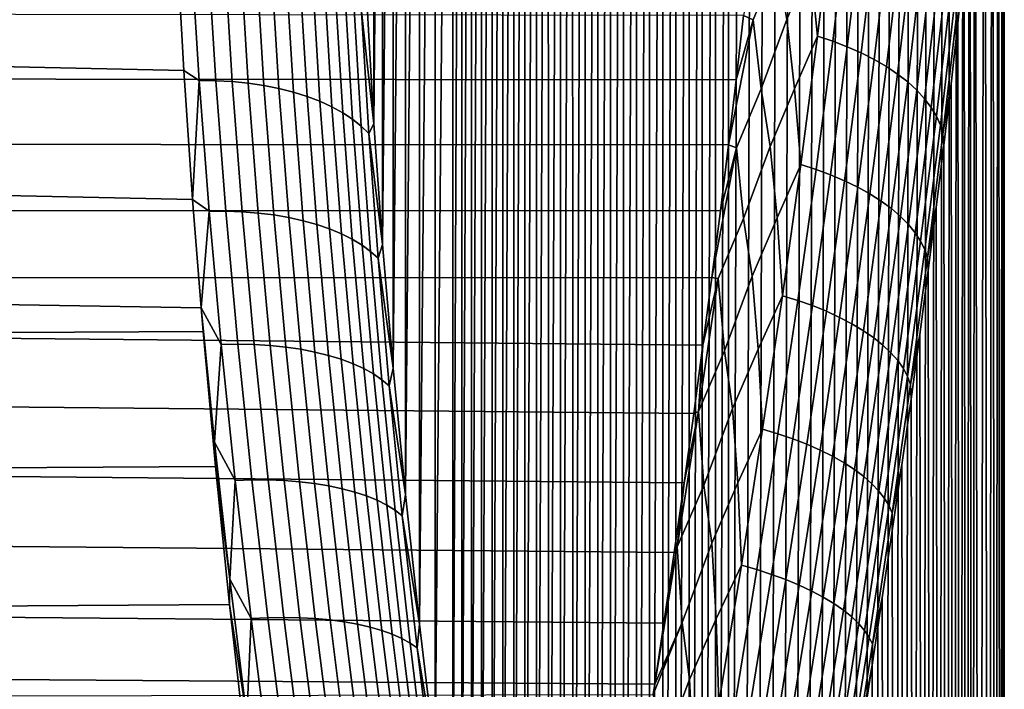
# Model space of a CAD drawing. Header units: metres. Extents: x -32 to 117, y -314 to 32.
# Tile 249 of 256: x 110 to 117, y 10 to 15. Entities that reach past the tile are written whole.
import ezdxf

# ---------------------------------------------------------------- set-up
doc = ezdxf.new("R2010")
doc.units = ezdxf.units.M
doc.layers.add('solid_24_501_064_XXX', color=7, linetype='CONTINUOUS')

msp = doc.modelspace()

# ---------------------------------------------------------------- linework, layer by layer
at = {"layer": 'solid_24_501_064_XXX'}
for points in [[(115.105003, 26.920717, 50.05542), (115.202286, 26.944466, 50.606724), (115.105186, -2.760717, 25.150721)], [(115.202286, 26.944466, 50.606724), (115.202477, -3.307837, 25.223095), (115.105186, -2.760717, 25.150721)], [(115.202286, 26.944466, 50.606724), (115.299141, 26.957006, 51.158939), (115.202477, -3.307837, 25.223095)], [(115.299141, 26.957006, 51.158939), (115.299347, -3.853908, 25.306669), (115.202477, -3.307837, 25.223095)], [(115.299141, 26.957006, 51.158939), (115.395287, 26.958353, 51.711094), (115.299347, -3.853908, 25.306669)], [(115.490471, 26.9485, 52.262459), (115.3955, -4.397977, 25.401262), (115.299347, -3.853908, 25.306669), (115.395287, 26.958353, 51.711094)], [(115.58477, 26.927351, 52.814007), (115.4907, -4.939324, 25.50675), (115.3955, -4.397977, 25.401262), (115.490471, 26.9485, 52.262459)], [(115.677971, 26.895004, 53.365231), (115.585007, -5.478891, 25.623396), (115.4907, -4.939324, 25.50675), (115.58477, 26.927351, 52.814007)], [(114.909828, 26.839485, 48.95636), (115.007538, 26.885735, 49.505642), (114.909988, -1.664117, 25.039816)], [(115.007538, 26.885735, 49.505642), (115.007713, -2.213151, 25.089676), (114.909988, -1.664117, 25.039816)], [(115.007538, 26.885735, 49.505642), (115.105003, 26.920717, 50.05542), (115.007713, -2.213151, 25.089676)], [(115.105003, 26.920717, 50.05542), (115.105186, -2.760717, 25.150721), (115.007713, -2.213151, 25.089676)], [(115.769798, 26.851593, 53.915211), (115.678223, -6.016195, 25.751019), (115.585007, -5.478891, 25.623396), (115.677971, 26.895004, 53.365231)], [(115.860031, 26.79722, 54.4632), (115.770058, -6.550355, 25.889324), (115.678223, -6.016195, 25.751019), (115.769798, 26.851593, 53.915211)], [(114.714661, 26.713642, 47.862289), (114.812103, 26.782078, 48.408245), (114.714798, -0.564686, 24.973724)], [(114.812103, 26.782078, 48.408245), (114.812256, -1.114296, 25.00115), (114.714798, -0.564686, 24.973724)], [(114.812103, 26.782078, 48.408245), (114.909828, 26.839485, 48.95636), (114.812256, -1.114296, 25.00115)], [(114.909828, 26.839485, 48.95636), (114.909988, -1.664117, 25.039816), (114.812256, -1.114296, 25.00115)], [(115.948715, 26.731689, 55.01004), (115.860298, -7.080653, 26.038084), (115.770058, -6.550355, 25.889324), (115.860031, 26.79722, 54.4632)], [(114.617752, 26.634258, 47.319187), (114.714661, 26.713642, 47.862289), (114.617874, -0.015995, 24.957577)], [(114.714661, 26.713642, 47.862289), (114.714798, -0.564686, 24.973724), (114.617874, -0.015995, 24.957577)], [(116.03569, 26.655132, 55.555378), (115.948997, -7.607887, 26.197636), (115.860298, -7.080653, 26.038084), (115.948715, 26.731689, 55.01004)], [(114.521332, 26.543756, 46.777931), (114.617752, 26.634258, 47.319187), (114.521446, 0.532808, 24.9527)], [(114.617752, 26.634258, 47.319187), (114.617874, -0.015995, 24.957577), (114.521446, 0.532808, 24.9527)], [(116.120712, 26.567787, 56.0984), (116.03598, -8.131724, 26.36779), (115.948997, -7.607887, 26.197636), (116.03569, 26.655132, 55.555378)], [(116.20359, 26.469851, 56.63842), (116.12101, -8.651416, 26.548172), (116.03598, -8.131724, 26.36779), (116.120712, 26.567787, 56.0984)], [(114.425606, 26.44232, 46.239071), (114.521332, 26.543756, 46.777931), (114.425713, 1.081147, 24.959011)], [(114.521332, 26.543756, 46.777931), (114.521446, 0.532808, 24.9527), (114.425713, 1.081147, 24.959011)], [(114.330849, 26.330208, 45.703541), (114.425606, 26.44232, 46.239071), (114.330948, 1.628056, 24.976414)], [(114.425606, 26.44232, 46.239071), (114.425713, 1.081147, 24.959011), (114.330948, 1.628056, 24.976414)], [(116.284355, 26.361069, 57.176125), (116.203896, -9.166313, 26.738468), (116.12101, -8.651416, 26.548172), (116.20359, 26.469851, 56.63842)], [(116.362877, 26.241575, 57.711269), (116.284668, -9.677048, 26.939051), (116.203896, -9.166313, 26.738468), (116.284355, 26.361069, 57.176125)], [(114.23732, 26.207615, 45.172058), (114.330849, 26.330208, 45.703541), (114.237411, 2.17279, 25.004845)], [(114.330849, 26.330208, 45.703541), (114.330948, 1.628056, 24.976414), (114.237411, 2.17279, 25.004845)], [(114.144989, 26.074255, 44.643707), (114.23732, 26.207615, 45.172058), (114.145073, 2.716308, 25.044422)], [(114.23732, 26.207615, 45.172058), (114.237411, 2.17279, 25.004845), (114.145073, 2.716308, 25.044422)], [(116.438972, 26.111666, 58.243168), (116.363205, -10.183403, 27.149744), (116.284668, -9.677048, 26.939051), (116.362877, 26.241575, 57.711269)], [(114.054031, 25.930351, 44.118896), (114.144989, 26.074255, 44.643707), (114.054108, 3.258161, 25.095003)], [(114.144989, 26.074255, 44.643707), (114.145073, 2.716308, 25.044422), (114.054108, 3.258161, 25.095003)], [(116.512459, 25.971613, 58.771198), (116.439301, -10.684756, 27.370134), (116.363205, -10.183403, 27.149744), (116.438972, 26.111666, 58.243168)], [(113.964691, 25.776272, 43.598473), (114.054031, 25.930351, 44.118896), (113.96476, 3.797459, 25.156364)], [(114.054031, 25.930351, 44.118896), (114.054108, 3.258161, 25.095003), (113.96476, 3.797459, 25.156364)], [(116.583366, 25.821142, 59.295891), (116.512794, -11.180541, 27.599852), (116.439301, -10.684756, 27.370134), (116.512459, 25.971613, 58.771198)], [(113.87719, 25.61232, 43.083134), (113.964691, 25.776272, 43.598473), (113.877251, 4.333457, 25.228333)], [(113.964691, 25.776272, 43.598473), (113.96476, 3.797459, 25.156364), (113.877251, 4.333457, 25.228333)], [(116.651604, 25.660362, 59.817104), (116.58371, -11.671228, 27.839252), (116.512794, -11.180541, 27.599852), (116.583366, 25.821142, 59.295891)], [(113.791542, 25.438137, 42.572117), (113.87719, 25.61232, 43.083134), (113.791603, 4.866966, 25.311125)], [(113.87719, 25.61232, 43.083134), (113.877251, 4.333457, 25.228333), (113.791603, 4.866966, 25.311125)], [(116.717018, 25.489599, 60.334274), (116.651947, -12.1567, 28.088205), (116.58371, -11.671228, 27.839252), (116.651604, 25.660362, 59.817104)], [(116.77948, 25.309153, 60.846882), (116.717361, -12.636459, 28.346294), (116.651947, -12.1567, 28.088205), (116.717018, 25.489599, 60.334274)], [(113.707878, 25.253941, 42.065678), (113.791542, 25.438137, 42.572117), (113.707939, 5.397705, 25.404573)], [(113.791542, 25.438137, 42.572117), (113.791603, 4.866966, 25.311125), (113.707939, 5.397705, 25.404573)], [(113.626396, 25.060158, 41.564484), (113.707878, 25.253941, 42.065678), (113.626457, 5.924937, 25.508373)], [(113.707878, 25.253941, 42.065678), (113.707939, 5.397705, 25.404573), (113.626457, 5.924937, 25.508373)], [(116.838997, 25.118773, 61.355297), (116.779823, -13.110036, 28.613132), (116.717361, -12.636459, 28.346294), (116.77948, 25.309153, 60.846882)], [(116.895508, 24.91853, 61.859463), (116.83934, -13.577759, 28.889032), (116.779823, -13.110036, 28.613132), (116.838997, 25.118773, 61.355297)], [(113.547264, 24.857162, 41.06913), (113.626396, 25.060158, 41.564484), (113.547318, 6.448017, 25.622259)], [(113.626396, 25.060158, 41.564484), (113.626457, 5.924937, 25.508373), (113.547318, 6.448017, 25.622259)], [(116.948898, 24.708752, 62.358925), (116.895851, -14.03958, 29.173912), (116.83934, -13.577759, 28.889032), (116.895508, 24.91853, 61.859463)], [(113.470528, 24.644583, 40.579037), (113.547264, 24.857162, 41.06913), (113.470581, 6.967583, 25.746498)], [(113.547264, 24.857162, 41.06913), (113.547318, 6.448017, 25.622259), (113.470581, 6.967583, 25.746498)], [(116.999077, 24.489758, 62.853252), (116.949234, -14.495111, 29.467367), (116.895851, -14.03958, 29.173912), (116.948898, 24.708752, 62.358925)], [(113.396286, 24.422592, 40.094337), (113.470528, 24.644583, 40.579037), (113.396339, 7.483467, 25.880939)], [(113.470528, 24.644583, 40.579037), (113.470581, 6.967583, 25.746498), (113.396339, 7.483467, 25.880939)], [(117.046043, 24.261335, 63.342712), (116.999405, -14.943975, 29.769007), (116.949234, -14.495111, 29.467367), (116.999077, 24.489758, 62.853252)], [(113.324684, 24.191643, 39.615578), (113.396286, 24.422592, 40.094337), (113.324738, 7.995058, 26.025236)], [(113.396286, 24.422592, 40.094337), (113.396339, 7.483467, 25.880939), (113.324738, 7.995058, 26.025236)], [(117.089745, 24.023516, 63.82729), (117.046356, -15.386404, 30.07909), (116.999405, -14.943975, 29.769007), (117.046043, 24.261335, 63.342712)], [(113.255852, 23.952147, 39.143257), (113.324684, 24.191643, 39.615578), (113.255905, 8.501794, 26.17907)], [(113.324684, 24.191643, 39.615578), (113.324738, 7.995058, 26.025236), (113.255905, 8.501794, 26.17907)], [(117.130119, 23.7766, 64.306595), (117.09005, -15.82238, 30.397583), (117.046356, -15.386404, 30.07909), (117.089745, 24.023516, 63.82729)], [(113.12677, 23.446566, 38.216694), (113.255852, 23.952147, 39.143257), (113.126816, 9.502085, 26.516064)], [(113.255852, 23.952147, 39.143257), (113.255905, 8.501794, 26.17907), (113.126816, 9.502085, 26.516064)], [(117.200676, 23.256222, 65.248489), (117.130409, -16.251585, 30.724115), (117.09005, -15.82238, 30.397583), (117.130119, 23.7766, 64.306595)], [(113.009689, 22.90764, 37.316013), (113.12677, 23.446566, 38.216694), (113.009735, 10.482673, 26.890387)], [(113.12677, 23.446566, 38.216694), (113.126816, 9.502085, 26.516064), (113.009735, 10.482673, 26.890387)], [(117.257492, 22.700287, 66.168304), (117.200928, -17.088877, 31.40041), (117.130409, -16.251585, 30.724115), (117.200676, 23.256222, 65.248489)], [(112.905235, 22.336309, 36.442028), (113.009689, 22.90764, 37.316013), (112.905273, 11.442589, 27.301252)], [(113.009689, 22.90764, 37.316013), (113.009735, 10.482673, 26.890387), (112.905273, 11.442589, 27.301252)], [(117.300278, 22.110386, 67.064293), (117.257698, -17.898211, 32.107872), (117.200928, -17.088877, 31.40041), (117.257492, 22.700287, 66.168304)], [(112.813835, 21.733824, 35.595318), (112.905235, 22.336309, 36.442028), (112.813866, 12.381061, 27.74754)], [(112.905235, 22.336309, 36.442028), (112.905273, 11.442589, 27.301252), (112.813866, 12.381061, 27.74754)], [(117.328926, 21.486612, 67.936348), (117.30043, -18.678137, 32.844624), (117.257698, -17.898211, 32.107872), (117.300278, 22.110386, 67.064293)], [(112.735878, 21.10092, 34.776245), (112.813835, 21.733824, 35.595318), (112.735901, 13.297617, 28.228592)], [(112.813835, 21.733824, 35.595318), (112.813866, 12.381061, 27.74754), (112.735901, 13.297617, 28.228592)], [(117.343285, 20.830397, 68.782799), (117.329018, -19.428562, 33.61055), (117.30043, -18.678137, 32.844624), (117.328926, 21.486612, 67.936348)], [(112.6717, 20.438829, 33.985573), (112.735878, 21.10092, 34.776245), (112.671715, 14.191296, 28.743336)], [(112.735878, 21.10092, 34.776245), (112.735901, 13.297617, 28.228592), (112.671715, 14.191296, 28.743336)], [(117.332664, -19.87961, 33.915806), (117.329018, -19.428562, 33.61055), (117.343285, 20.830397, 68.782799), (117.343315, -20.148104, 34.403938)], [(117.343285, 20.830397, 68.782799), (117.343315, 20.141836, 69.603531), (117.343285, -20.836664, 35.22467), (117.343315, -20.148104, 34.403938)], [(112.6717, 20.438829, 33.985573), (112.671715, 14.191296, 28.743336), (112.621582, 15.061726, 29.291273)], [(117.332664, 19.873318, 70.09169), (117.329018, 19.422297, 70.396919), (117.343285, -20.836664, 35.22467), (117.343315, 20.141836, 69.603531)], [(117.300438, 18.671871, 71.162849), (117.328926, -21.49288, 36.071121), (117.343285, -20.836664, 35.22467), (117.329018, 19.422297, 70.396919)], [(117.257698, 17.891947, 71.899597), (117.300285, -22.116655, 36.943172), (117.328926, -21.49288, 36.071121), (117.300438, 18.671871, 71.162849)], [(117.200928, 17.082613, 72.607063), (117.257492, -22.706556, 37.839161), (117.300285, -22.116655, 36.943172), (117.257698, 17.891947, 71.899597)], [(117.130417, 16.245319, 73.283363), (117.200676, -23.262493, 38.758976), (117.257492, -22.706556, 37.839161), (117.200928, 17.082613, 72.607063)], [(72.993195, 16.357628, 28.9736), (111.212219, 15.518073, 28.39963), (111.26284, 14.587063, 27.81308), (72.96862, 15.417869, 28.334044)], [(117.090057, 15.816116, 73.609894), (117.130127, -23.782873, 39.700867), (117.200676, -23.262493, 38.758976), (117.130417, 16.245319, 73.283363)], [(115.659203, 15.393618, 75.67292), (115.592171, 15.888616, 75.357117), (115.411713, 14.994534, 75.943924), (115.481422, 14.962475, 75.961876)], [(115.90506, 15.385302, 75.614243), (115.958961, 14.841196, 75.913857), (116.070107, 15.770999, 75.305832)], [(116.070107, 15.770999, 75.305832), (115.958961, 14.841196, 75.913857), (116.071671, 14.804712, 75.876854), (116.182556, 15.733687, 75.268867)], [(117.046364, 15.380139, 73.928383), (117.089752, -24.029787, 40.180176), (117.130127, -23.782873, 39.700867), (117.090057, 15.816116, 73.609894)], [(116.182556, 15.733687, 75.268867), (116.071671, 14.804712, 75.876854), (116.179825, 14.763755, 75.83181), (116.290382, 15.691572, 75.224098)], [(116.290382, 15.691572, 75.224098), (116.179825, 14.763755, 75.83181), (116.282677, 14.718604, 75.779037), (116.39283, 15.644941, 75.171822)], [(116.39283, 15.644941, 75.171822), (116.282677, 14.718604, 75.779037), (116.379532, 14.66957, 75.718887), (116.48922, 15.594114, 75.112404)], [(116.48922, 15.594114, 75.112404), (116.379532, 14.66957, 75.718887), (116.469727, 14.616987, 75.651772), (116.578873, 15.53944, 75.046257)], [(111.377518, 14.513347, 27.773489), (111.26284, 14.587063, 27.81308), (111.212219, 15.518073, 28.39963), (111.319183, 15.46046, 28.366188)], [(116.578873, 15.53944, 75.046257), (116.469727, 14.616987, 75.651772), (116.552635, 14.561217, 75.578156), (116.661186, 15.481292, 74.973824)], [(116.661186, 15.481292, 74.973824), (116.552635, 14.561217, 75.578156), (116.627701, 14.502641, 75.49855), (116.735596, 15.420068, 74.895599)], [(72.96862, 15.417869, 28.334044), (111.26284, 14.587063, 27.81308), (111.327591, 13.631639, 27.261976), (72.934258, 14.452877, 27.732655)], [(111.377518, 14.513347, 27.773489), (111.319183, 15.46046, 28.366188), (111.442421, 15.457341, 28.380566), (111.50061, 14.511999, 27.789261)], [(111.50061, 14.511999, 27.789261), (111.442421, 15.457341, 28.380566), (111.564102, 15.448612, 28.403402), (111.622116, 14.505363, 27.81369)], [(111.622116, 14.505363, 27.81369), (111.564102, 15.448612, 28.403402), (111.683388, 15.434331, 28.43454), (111.741188, 14.493484, 27.846607)], [(111.741188, 14.493484, 27.846607), (111.683388, 15.434331, 28.43454), (111.799469, 15.414598, 28.473766), (111.857025, 14.476442, 27.887789)], [(111.857025, 14.476442, 27.887789), (111.799469, 15.414598, 28.473766), (111.911552, 15.389544, 28.520815), (111.968819, 14.454355, 27.936953)], [(116.735596, 15.420068, 74.895599), (116.627701, 14.502641, 75.49855), (116.694397, 14.441659, 75.413483), (116.80159, 15.356188, 74.812126)], [(111.968819, 14.454355, 27.936953), (111.911552, 15.389544, 28.520815), (112.018867, 15.359345, 28.575361), (112.075813, 14.427375, 27.993763)], [(112.075813, 14.427375, 27.993763), (112.018867, 15.359345, 28.575361), (112.120682, 15.324205, 28.637032), (112.177277, 14.395685, 28.057829)], [(112.177277, 14.395685, 28.057829), (112.120682, 15.324205, 28.637032), (112.216293, 15.284367, 28.705404), (112.272514, 14.359504, 28.128714)], [(115.481422, 14.962475, 75.961876), (115.54142, 14.452921, 76.260727), (115.731331, 14.966648, 75.920837), (115.659203, 15.393618, 75.67292)], [(115.731331, 14.966648, 75.920837), (115.788689, 14.451026, 76.201508), (115.958961, 14.841196, 75.913857), (115.90506, 15.385302, 75.614243)], [(116.80159, 15.356188, 74.812126), (116.694397, 14.441659, 75.413483), (116.752281, 14.378689, 75.323547), (116.858711, 15.290089, 74.723976)], [(116.991692, 15.012712, 74.337021), (116.999405, 14.937712, 74.238472), (117.046364, 15.380139, 73.928383)], [(116.999405, 14.937712, 74.238472), (117.046043, -24.267609, 40.664749), (117.089752, -24.029787, 40.180176), (117.046364, 15.380139, 73.928383)], [(112.272514, 14.359504, 28.128714), (112.216293, 15.284367, 28.705404), (112.305046, 15.240101, 28.780014), (112.36087, 14.319077, 28.205931)], [(116.858711, 15.290089, 74.723976), (116.752281, 14.378689, 75.323547), (116.800941, 14.314163, 75.229362), (116.906578, 15.222222, 74.631744)], [(112.36087, 14.319077, 28.205931), (112.305046, 15.240101, 28.780014), (112.386337, 15.19171, 28.860346), (112.441742, 14.274682, 28.288954)], [(112.441742, 14.274682, 28.288954), (112.386337, 15.19171, 28.860346), (112.459618, 15.139528, 28.945852), (112.514572, 14.226624, 28.377211)], [(116.906578, 15.222222, 74.631744), (116.800941, 14.314163, 75.229362), (116.840057, 14.248522, 75.131561), (116.944862, 15.153054, 74.536072)], [(112.514572, 14.226624, 28.377211), (112.459618, 15.139528, 28.945852), (112.524368, 15.083911, 29.035946), (112.578873, 14.17523, 28.470098)], [(116.944862, 15.153054, 74.536072), (116.840057, 14.248522, 75.131561), (116.869362, 14.182215, 75.030823), (116.973297, 15.083057, 74.437599)], [(115.357117, 14.518457, 76.235657), (115.411713, 14.994534, 75.943924), (65.070473, 15.064807, 75.899757), (64.951332, 14.568635, 76.205521)], [(112.578873, 14.17523, 28.470098), (112.524368, 15.083911, 29.035946), (112.580162, 15.025239, 29.130013), (112.634186, 14.120853, 28.566984)], [(112.580162, 15.025239, 29.130013), (112.621582, 15.061726, 29.291273), (112.671715, 14.191296, 28.743336)], [(116.973297, 15.083057, 74.437599), (116.869362, 14.182215, 75.030823), (116.888641, 14.115697, 74.927826), (116.991692, 15.012712, 74.337021)], [(112.634186, 14.120853, 28.566984), (112.580162, 15.025239, 29.130013), (112.671715, 14.191296, 28.743336)], [(115.481422, 14.962475, 75.961876), (115.357117, 14.518457, 76.235657), (115.299675, 14.035898, 76.518394)], [(115.54142, 14.452921, 76.260727), (115.481422, 14.962475, 75.961876), (115.299675, 14.035898, 76.518394), (115.358032, 14.01459, 76.529175)], [(115.481422, 14.962475, 75.961876), (115.411713, 14.994534, 75.943924), (115.357117, 14.518457, 76.235657)], [(115.54142, 14.452921, 76.260727), (115.609207, 14.024443, 76.488319), (115.788689, 14.451026, 76.201508), (115.731331, 14.966648, 75.920837)], [(116.991692, 15.012712, 74.337021), (116.888641, 14.115697, 74.927826), (116.949234, 14.488847, 74.540108), (116.999405, 14.937712, 74.238472)], [(116.949234, 14.488847, 74.540108), (116.999077, -24.496033, 41.154209), (117.046043, -24.267609, 40.664749), (116.999405, 14.937712, 74.238472)], [(115.788689, 14.451026, 76.201508), (115.835129, 13.88967, 76.484268), (115.958961, 14.841196, 75.913857)], [(115.958961, 14.841196, 75.913857), (115.835129, 13.88967, 76.484268), (115.948128, 13.854057, 76.447296), (116.071671, 14.804712, 75.876854)], [(116.071671, 14.804712, 75.876854), (115.948128, 13.854057, 76.447296), (116.056648, 13.814305, 76.402061), (116.179825, 14.763755, 75.83181)], [(116.179825, 14.763755, 75.83181), (116.056648, 13.814305, 76.402061), (116.15995, 13.770688, 76.348869), (116.282677, 14.718604, 75.779037)], [(116.282677, 14.718604, 75.779037), (116.15995, 13.770688, 76.348869), (116.257332, 13.723502, 76.288086), (116.379532, 14.66957, 75.718887)], [(116.379532, 14.66957, 75.718887), (116.257332, 13.723502, 76.288086), (116.348122, 13.673072, 76.220131), (116.469727, 14.616987, 75.651772)], [(116.469727, 14.616987, 75.651772), (116.348122, 13.673072, 76.220131), (116.431694, 13.619743, 76.14547), (116.552635, 14.561217, 75.578156)], [(115.299675, 14.035898, 76.518394), (115.357117, 14.518457, 76.235657), (64.951332, 14.568635, 76.205521), (64.833138, 14.066448, 76.50087)], [(111.377518, 14.513347, 27.773489), (111.327591, 13.631639, 27.261976), (111.26284, 14.587063, 27.81308)], [(116.552635, 14.561217, 75.578156), (116.431694, 13.619743, 76.14547), (116.507484, 13.56388, 76.064606), (116.627701, 14.502641, 75.49855)], [(72.934258, 14.452877, 27.732655), (111.327591, 13.631639, 27.261976), (111.391197, 12.8286, 26.836132), (72.890129, 13.464198, 27.170439)], [(111.451744, 13.544429, 27.219387), (111.327591, 13.631639, 27.261976), (111.377518, 14.513347, 27.773489)], [(111.451744, 13.544429, 27.219387), (111.377518, 14.513347, 27.773489), (111.50061, 14.511999, 27.789261), (111.574669, 13.544845, 27.236523)], [(111.574669, 13.544845, 27.236523), (111.50061, 14.511999, 27.789261), (111.622116, 14.505363, 27.81369), (111.695946, 13.540299, 27.262497)], [(111.695946, 13.540299, 27.262497), (111.622116, 14.505363, 27.81369), (111.741188, 14.493484, 27.846607), (111.814751, 13.530827, 27.297134)], [(111.814751, 13.530827, 27.297134), (111.741188, 14.493484, 27.846607), (111.857025, 14.476442, 27.887789), (111.930267, 13.51649, 27.340197)], [(111.930267, 13.51649, 27.340197), (111.857025, 14.476442, 27.887789), (111.968819, 14.454355, 27.936953), (112.041702, 13.497387, 27.39139)], [(112.041702, 13.497387, 27.39139), (111.968819, 14.454355, 27.936953), (112.075813, 14.427375, 27.993763), (112.148293, 13.47365, 27.450363)], [(115.358032, 14.01459, 76.529175), (115.411278, 13.491203, 76.810425), (115.609207, 14.024443, 76.488319), (115.54142, 14.452921, 76.260727)], [(115.609207, 14.024443, 76.488319), (115.66008, 13.495956, 76.75119), (115.835129, 13.88967, 76.484268), (115.788689, 14.451026, 76.201508)], [(116.627701, 14.502641, 75.49855), (116.507484, 13.56388, 76.064606), (116.574966, 13.505864, 75.978096), (116.694397, 14.441659, 75.413483)], [(116.888641, 14.115697, 74.927826), (116.895851, 14.033318, 74.833565), (116.949234, 14.488847, 74.540108)], [(116.895851, 14.033318, 74.833565), (116.948898, -24.715027, 41.648537), (116.999077, -24.496033, 41.154209), (116.949234, 14.488847, 74.540108)], [(112.148293, 13.47365, 27.450363), (112.075813, 14.427375, 27.993763), (112.177277, 14.395685, 28.057829), (112.249313, 13.44544, 27.516712)], [(112.249313, 13.44544, 27.516712), (112.177277, 14.395685, 28.057829), (112.272514, 14.359504, 28.128714), (112.344078, 13.412951, 27.589985)], [(116.694397, 14.441659, 75.413483), (116.574966, 13.505864, 75.978096), (116.633682, 13.446095, 75.886536), (116.752281, 14.378689, 75.323547)], [(116.752281, 14.378689, 75.323547), (116.633682, 13.446095, 75.886536), (116.683235, 13.384979, 75.79055), (116.800941, 14.314163, 75.229362)], [(112.344078, 13.412951, 27.589985), (112.272514, 14.359504, 28.128714), (112.36087, 14.319077, 28.205931), (112.431923, 13.376407, 27.669676)], [(112.431923, 13.376407, 27.669676), (112.36087, 14.319077, 28.205931), (112.441742, 14.274682, 28.288954), (112.512253, 13.336054, 27.755243)], [(116.800941, 14.314163, 75.229362), (116.683235, 13.384979, 75.79055), (116.723274, 13.322937, 75.690796), (116.840057, 14.248522, 75.131561)], [(112.512253, 13.336054, 27.755243), (112.441742, 14.274682, 28.288954), (112.514572, 14.226624, 28.377211), (112.584526, 13.292171, 27.8461)], [(112.584526, 13.292171, 27.8461), (112.514572, 14.226624, 28.377211), (112.578873, 14.17523, 28.470098), (112.648239, 13.24506, 27.941622)], [(116.840057, 14.248522, 75.131561), (116.723274, 13.322937, 75.690796), (116.75354, 13.260392, 75.587952), (116.869362, 14.182215, 75.030823)], [(112.648239, 13.24506, 27.941622), (112.578873, 14.17523, 28.470098), (112.634186, 14.120853, 28.566984), (112.702957, 13.19504, 28.041159)], [(112.634186, 14.120853, 28.566984), (112.671715, 14.191296, 28.743336), (112.735901, 13.297617, 28.228592)], [(116.869362, 14.182215, 75.030823), (116.75354, 13.260392, 75.587952), (116.773811, 13.197774, 75.482735), (116.888641, 14.115697, 74.927826)], [(112.702957, 13.19504, 28.041159), (112.634186, 14.120853, 28.566984), (112.735901, 13.297617, 28.228592)], [(116.888641, 14.115697, 74.927826), (116.773811, 13.197774, 75.482735), (116.839348, 13.571496, 75.118446), (116.895851, 14.033318, 74.833565)], [(115.23941, 13.546986, 76.791977), (115.299675, 14.035898, 76.518394), (64.833138, 14.066448, 76.50087), (64.715759, 13.558444, 76.785713)], [(115.358032, 14.01459, 76.529175), (115.23941, 13.546986, 76.791977), (115.17614, 13.051933, 77.056244)], [(115.411278, 13.491203, 76.810425), (115.358032, 14.01459, 76.529175), (115.17614, 13.051933, 77.056244), (115.222725, 13.046516, 77.058212)], [(115.358032, 14.01459, 76.529175), (115.299675, 14.035898, 76.518394), (115.23941, 13.546986, 76.791977)], [(115.411278, 13.491203, 76.810425), (115.475258, 13.062246, 77.018021), (115.66008, 13.495956, 76.75119), (115.609207, 14.024443, 76.488319)], [(116.839348, 13.571496, 75.118446), (116.895515, -24.924805, 42.147999), (116.948898, -24.715027, 41.648537), (116.895851, 14.033318, 74.833565)], [(115.66008, 13.495956, 76.75119), (115.699348, 12.91799, 77.016251), (115.835129, 13.88967, 76.484268)], [(115.835129, 13.88967, 76.484268), (115.699348, 12.91799, 77.016251), (115.81266, 12.883289, 76.97937), (115.948128, 13.854057, 76.447296)], [(115.948128, 13.854057, 76.447296), (115.81266, 12.883289, 76.97937), (115.921585, 12.844789, 76.934021), (116.056648, 13.814305, 76.402061)], [(116.056648, 13.814305, 76.402061), (115.921585, 12.844789, 76.934021), (116.025383, 12.802752, 76.880508), (116.15995, 13.770688, 76.348869)], [(116.15995, 13.770688, 76.348869), (116.025383, 12.802752, 76.880508), (116.123329, 12.757468, 76.819199), (116.257332, 13.723502, 76.288086)], [(116.257332, 13.723502, 76.288086), (116.123329, 12.757468, 76.819199), (116.214767, 12.709246, 76.750519), (116.348122, 13.673072, 76.220131)], [(116.348122, 13.673072, 76.220131), (116.214767, 12.709246, 76.750519), (116.299065, 12.658415, 76.674927), (116.431694, 13.619743, 76.14547)], [(111.451744, 13.544429, 27.219387), (111.391197, 12.8286, 26.836132), (111.327591, 13.631639, 27.261976)], [(116.431694, 13.619743, 76.14547), (116.299065, 12.658415, 76.674927), (116.375648, 12.605325, 76.592949), (116.507484, 13.56388, 76.064606)], [(116.773811, 13.197774, 75.482735), (116.779831, 13.103773, 75.394348), (116.839348, 13.571496, 75.118446)], [(116.779831, 13.103773, 75.394348), (116.839005, -25.125048, 42.652164), (116.895515, -24.924805, 42.147999), (116.839348, 13.571496, 75.118446)], [(115.17614, 13.051933, 77.056244), (115.23941, 13.546986, 76.791977), (64.715759, 13.558444, 76.785713), (64.599335, 13.04487, 77.059921)], [(111.54129, 12.555484, 26.704727), (111.391197, 12.8286, 26.836132), (111.451744, 13.544429, 27.219387)], [(111.54129, 12.555484, 26.704727), (111.451744, 13.544429, 27.219387), (111.574669, 13.544845, 27.236523), (111.664001, 12.557649, 26.72319)], [(111.664001, 12.557649, 26.72319), (111.574669, 13.544845, 27.236523), (111.695946, 13.540299, 27.262497), (111.785011, 12.555188, 26.750662)], [(111.785011, 12.555188, 26.750662), (111.695946, 13.540299, 27.262497), (111.814751, 13.530827, 27.297134), (111.903481, 12.54812, 26.786957)], [(111.903481, 12.54812, 26.786957), (111.814751, 13.530827, 27.297134), (111.930267, 13.51649, 27.340197), (112.018616, 12.53649, 26.831821)], [(112.018616, 12.53649, 26.831821), (111.930267, 13.51649, 27.340197), (112.041702, 13.497387, 27.39139), (112.129616, 12.520382, 26.884953)], [(112.129616, 12.520382, 26.884953), (112.041702, 13.497387, 27.39139), (112.148293, 13.47365, 27.450363), (112.235725, 12.499903, 26.945984)], [(116.507484, 13.56388, 76.064606), (116.375648, 12.605325, 76.592949), (116.443993, 12.550338, 76.50515), (116.574966, 13.505864, 75.978096)], [(116.574966, 13.505864, 75.978096), (116.443993, 12.550338, 76.50515), (116.503624, 12.493831, 76.412117), (116.633682, 13.446095, 75.886536)], [(72.836311, 12.453263, 26.648266), (72.890129, 13.464198, 27.170439), (111.391197, 12.8286, 26.836132), (111.406128, 12.652792, 26.747267)], [(112.235725, 12.499903, 26.945984), (112.148293, 13.47365, 27.450363), (112.249313, 13.44544, 27.516712), (112.33622, 12.475195, 27.0145)], [(112.33622, 12.475195, 27.0145), (112.249313, 13.44544, 27.516712), (112.344078, 13.412951, 27.589985), (112.430405, 12.446425, 27.090031)], [(115.222725, 13.046516, 77.058212), (115.2696, 12.510033, 77.321312), (115.475258, 13.062246, 77.018021), (115.411278, 13.491203, 76.810425)], [(115.475258, 13.062246, 77.018021), (115.52002, 12.521631, 77.262604), (115.699348, 12.91799, 77.016251), (115.66008, 13.495956, 76.75119)], [(116.633682, 13.446095, 75.886536), (116.503624, 12.493831, 76.412117), (116.554138, 12.436191, 76.314499), (116.683235, 13.384979, 75.79055)], [(112.430405, 12.446425, 27.090031), (112.344078, 13.412951, 27.589985), (112.431923, 13.376407, 27.669676), (112.517639, 12.413793, 27.172058)], [(112.517639, 12.413793, 27.172058), (112.431923, 13.376407, 27.669676), (112.512253, 13.336054, 27.755243), (112.597328, 12.37752, 27.260023)], [(116.683235, 13.384979, 75.79055), (116.554138, 12.436191, 76.314499), (116.595192, 12.377811, 76.212959), (116.723274, 13.322937, 75.690796)], [(112.597328, 12.37752, 27.260023), (112.512253, 13.336054, 27.755243), (112.584526, 13.292171, 27.8461), (112.668922, 12.337854, 27.353319)], [(112.668922, 12.337854, 27.353319), (112.584526, 13.292171, 27.8461), (112.648239, 13.24506, 27.941622), (112.731934, 12.295069, 27.451311)], [(112.702957, 13.19504, 28.041159), (112.735901, 13.297617, 28.228592), (112.813866, 12.381061, 27.74754)], [(116.723274, 13.322937, 75.690796), (116.595192, 12.377811, 76.212959), (116.626503, 12.319094, 76.1082), (116.75354, 13.260392, 75.587952)], [(112.731934, 12.295069, 27.451311), (112.648239, 13.24506, 27.941622), (112.702957, 13.19504, 28.041159), (112.785934, 12.249455, 27.553328)], [(116.75354, 13.260392, 75.587952), (116.626503, 12.319094, 76.1082), (116.647858, 12.26044, 76.000923), (116.773811, 13.197774, 75.482735)], [(112.785934, 12.249455, 27.553328), (112.702957, 13.19504, 28.041159), (112.813866, 12.381061, 27.74754)], [(116.773811, 13.197774, 75.482735), (116.647858, 12.26044, 76.000923), (116.717369, 12.630197, 75.661186), (116.779831, 13.103773, 75.394348)], [(115.2696, 12.510033, 77.321312), (115.330315, 12.081586, 77.509315), (115.52002, 12.521631, 77.262604), (115.475258, 13.062246, 77.018021)], [(116.717369, 12.630197, 75.661186), (116.779488, -25.31543, 43.16058), (116.839005, -25.125048, 42.652164), (116.779831, 13.103773, 75.394348)], [(115.04158, 12.044024, 77.556206), (115.110115, 12.550896, 77.311028), (64.599335, 13.04487, 77.059921), (64.484024, 12.525976, 77.32338)], [(115.110115, 12.550896, 77.311028), (115.17614, 13.051933, 77.056244), (64.599335, 13.04487, 77.059921)], [(115.222725, 13.046516, 77.058212), (115.110115, 12.550896, 77.311028), (115.076347, 12.059804, 77.548347)], [(115.222725, 13.046516, 77.058212), (115.076347, 12.059804, 77.548347), (115.2696, 12.510033, 77.321312)], [(115.222725, 13.046516, 77.058212), (115.17614, 13.051933, 77.056244), (115.110115, 12.550896, 77.311028)], [(115.52002, 12.521631, 77.262604), (115.55249, 11.927719, 77.509155), (115.699348, 12.91799, 77.016251)], [(115.699348, 12.91799, 77.016251), (115.55249, 11.927719, 77.509155), (115.666138, 11.89397, 77.472435), (115.81266, 12.883289, 76.97937)], [(115.81266, 12.883289, 76.97937), (115.666138, 11.89397, 77.472435), (115.775497, 11.856764, 77.427048), (115.921585, 12.844789, 76.934021)], [(115.921585, 12.844789, 76.934021), (115.775497, 11.856764, 77.427048), (115.879814, 11.816355, 77.373306), (116.025383, 12.802752, 76.880508)], [(111.490685, 11.831088, 26.352015), (111.406128, 12.652792, 26.747267), (111.391197, 12.8286, 26.836132)], [(111.490685, 11.831088, 26.352015), (111.391197, 12.8286, 26.836132), (111.54129, 12.555484, 26.704727)], [(116.025383, 12.802752, 76.880508), (115.879814, 11.816355, 77.373306), (115.978386, 11.773021, 77.311577), (116.123329, 12.757468, 76.819199)], [(116.123329, 12.757468, 76.819199), (115.978386, 11.773021, 77.311577), (116.070518, 11.727057, 77.242287), (116.214767, 12.709246, 76.750519)], [(116.214767, 12.709246, 76.750519), (116.070518, 11.727057, 77.242287), (116.155602, 11.678778, 77.165901), (116.299065, 12.658415, 76.674927)], [(72.772873, 11.421505, 26.166954), (72.836311, 12.453263, 26.648266), (111.406128, 12.652792, 26.747267), (111.498085, 11.651323, 26.269802)], [(111.490685, 11.831088, 26.352015), (111.498085, 11.651323, 26.269802), (111.406128, 12.652792, 26.747267)], [(116.299065, 12.658415, 76.674927), (116.155602, 11.678778, 77.165901), (116.233032, 11.628515, 77.082947), (116.375648, 12.605325, 76.592949)], [(116.647858, 12.26044, 76.000923), (116.651955, 12.150438, 75.919273), (116.717369, 12.630197, 75.661186)], [(116.651955, 12.150438, 75.919273), (116.717018, -25.495876, 43.673183), (116.779488, -25.31543, 43.16058), (116.717369, 12.630197, 75.661186)], [(111.490685, 11.831088, 26.352015), (111.54129, 12.555484, 26.704727), (111.645454, 11.548307, 26.230265)], [(111.645454, 11.548307, 26.230265), (111.54129, 12.555484, 26.704727), (111.664001, 12.557649, 26.72319), (111.767921, 11.552203, 26.250021)], [(111.767921, 11.552203, 26.250021), (111.664001, 12.557649, 26.72319), (111.785011, 12.555188, 26.750662), (111.888611, 11.551814, 26.27894)], [(111.888611, 11.551814, 26.27894), (111.785011, 12.555188, 26.750662), (111.903481, 12.54812, 26.786957), (112.006714, 11.547142, 26.316822)], [(115.076347, 12.059804, 77.548347), (115.110115, 12.550896, 77.311028), (115.04158, 12.044024, 77.556206)], [(116.375648, 12.605325, 76.592949), (116.233032, 11.628515, 77.082947), (116.302299, 11.576613, 76.994003), (116.443993, 12.550338, 76.50515)], [(116.443993, 12.550338, 76.50515), (116.302299, 11.576613, 76.994003), (116.362923, 11.523426, 76.899658), (116.503624, 12.493831, 76.412117)], [(114.970596, 11.531469, 77.791634), (115.04158, 12.044024, 77.556206), (64.484024, 12.525976, 77.32338), (64.369865, 12.001998, 77.575981)], [(112.006714, 11.547142, 26.316822), (111.903481, 12.54812, 26.786957), (112.018616, 12.53649, 26.831821), (112.121399, 11.538218, 26.363411)], [(112.121399, 11.538218, 26.363411), (112.018616, 12.53649, 26.831821), (112.129616, 12.520382, 26.884953), (112.231895, 11.525105, 26.418385)], [(112.231895, 11.525105, 26.418385), (112.129616, 12.520382, 26.884953), (112.235725, 12.499903, 26.945984), (112.33744, 11.507892, 26.481367)], [(112.33744, 11.507892, 26.481367), (112.235725, 12.499903, 26.945984), (112.33622, 12.475195, 27.0145), (112.437325, 11.486696, 26.551928)], [(115.076347, 12.059804, 77.548347), (115.117256, 11.510968, 77.79277), (115.330315, 12.081586, 77.509315), (115.2696, 12.510033, 77.321312)], [(115.330315, 12.081586, 77.509315), (115.369385, 11.529585, 77.735123), (115.55249, 11.927719, 77.509155), (115.52002, 12.521631, 77.262604)], [(116.503624, 12.493831, 76.412117), (116.362923, 11.523426, 76.899658), (116.414482, 11.469319, 76.800575), (116.554138, 12.436191, 76.314499)], [(112.437325, 11.486696, 26.551928), (112.33622, 12.475195, 27.0145), (112.430405, 12.446425, 27.090031), (112.530846, 11.461663, 26.629585)], [(112.530846, 11.461663, 26.629585), (112.430405, 12.446425, 27.090031), (112.517639, 12.413793, 27.172058), (112.617371, 11.432964, 26.713806)], [(112.617371, 11.432964, 26.713806), (112.517639, 12.413793, 27.172058), (112.597328, 12.37752, 27.260023), (112.696312, 11.400796, 26.804012)], [(116.554138, 12.436191, 76.314499), (116.414482, 11.469319, 76.800575), (116.456627, 11.414661, 76.697426), (116.595192, 12.377811, 76.212959)], [(112.696312, 11.400796, 26.804012), (112.597328, 12.37752, 27.260023), (112.668922, 12.337854, 27.353319), (112.76712, 11.365378, 26.89959)], [(112.76712, 11.365378, 26.89959), (112.668922, 12.337854, 27.353319), (112.731934, 12.295069, 27.451311), (112.829315, 11.326954, 26.999882)], [(112.785934, 12.249455, 27.553328), (112.813866, 12.381061, 27.74754), (112.905273, 11.442589, 27.301252)], [(116.595192, 12.377811, 76.212959), (116.456627, 11.414661, 76.697426), (116.489067, 11.359828, 76.590919), (116.626503, 12.319094, 76.1082)], [(112.829315, 11.326954, 26.999882), (112.731934, 12.295069, 27.451311), (112.785934, 12.249455, 27.553328), (112.882477, 11.285786, 27.104202)], [(116.626503, 12.319094, 76.1082), (116.489067, 11.359828, 76.590919), (116.511589, 11.305194, 76.481773), (116.647858, 12.26044, 76.000923)], [(116.647858, 12.26044, 76.000923), (116.511589, 11.305194, 76.481773), (116.58371, 11.664966, 76.168228), (116.651955, 12.150438, 75.919273)], [(112.882477, 11.285786, 27.104202), (112.785934, 12.249455, 27.553328), (112.905273, 11.442589, 27.301252)], [(116.58371, 11.664966, 76.168228), (116.651611, -25.666639, 44.190357), (116.717018, -25.495876, 43.673183), (116.651955, 12.150438, 75.919273)], [(115.076347, 12.059804, 77.548347), (114.970596, 11.531469, 77.791634), (114.919792, 11.056001, 77.998985)], [(115.076347, 12.059804, 77.548347), (114.919792, 11.056001, 77.998985), (115.117256, 11.510968, 77.79277)], [(115.076347, 12.059804, 77.548347), (115.04158, 12.044024, 77.556206), (114.970596, 11.531469, 77.791634)], [(115.117256, 11.510968, 77.79277), (115.17524, 11.083982, 77.961609), (115.369385, 11.529585, 77.735123), (115.330315, 12.081586, 77.509315)], [(114.896919, 11.013412, 78.017166), (114.970596, 11.531469, 77.791634), (64.369865, 12.001998, 77.575981), (64.256729, 11.473142, 77.817642)], [(115.369385, 11.529585, 77.735123), (115.395432, 10.920418, 77.962379), (115.55249, 11.927719, 77.509155)], [(115.55249, 11.927719, 77.509155), (115.395432, 10.920418, 77.962379), (115.509438, 10.887659, 77.925873), (115.666138, 11.89397, 77.472435)], [(115.666138, 11.89397, 77.472435), (115.509438, 10.887659, 77.925873), (115.619255, 10.851788, 77.880524), (115.775497, 11.856764, 77.427048)], [(111.604248, 10.817187, 25.90827), (111.498085, 11.651323, 26.269802), (111.490685, 11.831088, 26.352015)], [(111.604248, 10.817187, 25.90827), (111.490685, 11.831088, 26.352015), (111.645454, 11.548307, 26.230265)], [(115.775497, 11.856764, 77.427048), (115.619255, 10.851788, 77.880524), (115.724136, 10.813049, 77.826645), (115.879814, 11.816355, 77.373306)], [(115.879814, 11.816355, 77.373306), (115.724136, 10.813049, 77.826645), (115.823357, 10.771709, 77.764603), (115.978386, 11.773021, 77.311577)], [(115.978386, 11.773021, 77.311577), (115.823357, 10.771709, 77.764603), (115.916245, 10.728051, 77.694809), (116.070518, 11.727057, 77.242287)], [(116.070518, 11.727057, 77.242287), (115.916245, 10.728051, 77.694809), (116.002151, 10.682374, 77.61776), (116.155602, 11.678778, 77.165901)], [(116.155602, 11.678778, 77.165901), (116.002151, 10.682374, 77.61776), (116.080498, 10.63499, 77.533981), (116.233032, 11.628515, 77.082947)], [(72.699883, 10.370503, 25.727333), (72.772873, 11.421505, 26.166954), (111.498085, 11.651323, 26.269802), (111.603027, 10.628444, 25.830635)], [(111.604248, 10.817187, 25.90827), (111.603027, 10.628444, 25.830635), (111.498085, 11.651323, 26.269802)], [(116.233032, 11.628515, 77.082947), (116.080498, 10.63499, 77.533981), (116.150749, 10.586223, 77.444031), (116.302299, 11.576613, 76.994003)], [(116.511589, 11.305194, 76.481773), (116.512794, 11.174278, 76.407631), (116.58371, 11.664966, 76.168228)], [(116.512794, 11.174278, 76.407631), (116.583374, -25.827419, 44.711571), (116.651611, -25.666639, 44.190357), (116.58371, 11.664966, 76.168228)], [(111.604248, 10.817187, 25.90827), (111.645454, 11.548307, 26.230265), (111.763496, 10.524687, 25.796713)], [(111.763496, 10.524687, 25.796713), (111.645454, 11.548307, 26.230265), (111.767921, 11.552203, 26.250021), (111.885689, 10.530293, 25.817724)], [(111.885689, 10.530293, 25.817724), (111.767921, 11.552203, 26.250021), (111.888611, 11.551814, 26.27894), (112.006035, 10.531957, 25.848034)], [(112.006035, 10.531957, 25.848034), (111.888611, 11.551814, 26.27894), (112.006714, 11.547142, 26.316822), (112.123703, 10.529667, 25.887438)], [(112.123703, 10.529667, 25.887438), (112.006714, 11.547142, 26.316822), (112.121399, 11.538218, 26.363411), (112.237892, 10.523439, 25.935663)], [(112.237892, 10.523439, 25.935663), (112.121399, 11.538218, 26.363411), (112.231895, 11.525105, 26.418385), (112.347816, 10.513316, 25.99238)], [(114.919792, 11.056001, 77.998985), (114.970596, 11.531469, 77.791634), (114.896919, 11.013412, 78.017166)], [(115.17524, 11.083982, 77.961609), (115.209038, 10.521347, 78.168159), (115.395432, 10.920418, 77.962379), (115.369385, 11.529585, 77.735123)], [(116.302299, 11.576613, 76.994003), (116.150749, 10.586223, 77.444031), (116.212418, 10.536407, 77.348541), (116.362923, 11.523426, 76.899658)], [(114.820824, 10.490079, 78.232635), (114.896919, 11.013412, 78.017166), (64.256729, 11.473142, 77.817642), (64.144737, 10.939659, 78.048279)], [(112.347816, 10.513316, 25.99238), (112.231895, 11.525105, 26.418385), (112.33744, 11.507892, 26.481367), (112.452728, 10.499366, 26.057203)], [(112.452728, 10.499366, 26.057203), (112.33744, 11.507892, 26.481367), (112.437325, 11.486696, 26.551928), (112.55191, 10.481686, 26.129686)], [(112.55191, 10.481686, 26.129686), (112.437325, 11.486696, 26.551928), (112.530846, 11.461663, 26.629585), (112.644684, 10.460396, 26.209333)], [(112.644684, 10.460396, 26.209333), (112.530846, 11.461663, 26.629585), (112.617371, 11.432964, 26.713806), (112.730415, 10.435642, 26.295599)], [(114.919792, 11.056001, 77.998985), (114.955132, 10.495568, 78.224197), (115.17524, 11.083982, 77.961609), (115.117256, 11.510968, 77.79277)], [(116.362923, 11.523426, 76.899658), (116.212418, 10.536407, 77.348541), (116.265091, 10.485885, 77.248154), (116.414482, 11.469319, 76.800575)], [(116.414482, 11.469319, 76.800575), (116.265091, 10.485885, 77.248154), (116.308395, 10.434999, 77.14357), (116.456627, 11.414661, 76.697426)], [(112.730415, 10.435642, 26.295599), (112.617371, 11.432964, 26.713806), (112.696312, 11.400796, 26.804012), (112.808502, 10.407595, 26.387894)], [(112.808502, 10.407595, 26.387894), (112.696312, 11.400796, 26.804012), (112.76712, 11.365378, 26.89959), (112.878433, 10.376444, 26.485586)], [(112.882477, 11.285786, 27.104202), (112.905273, 11.442589, 27.301252), (113.009735, 10.482673, 26.890387)], [(116.456627, 11.414661, 76.697426), (116.308395, 10.434999, 77.14357), (116.342049, 10.384102, 77.035492), (116.489067, 11.359828, 76.590919)], [(112.878433, 10.376444, 26.485586), (112.76712, 11.365378, 26.89959), (112.829315, 11.326954, 26.999882), (112.939713, 10.342404, 26.588005)], [(112.939713, 10.342404, 26.588005), (112.829315, 11.326954, 26.999882), (112.882477, 11.285786, 27.104202), (112.991928, 10.305709, 26.69445)], [(116.489067, 11.359828, 76.590919), (116.342049, 10.384102, 77.035492), (116.365807, 10.333539, 76.924667), (116.511589, 11.305194, 76.481773)], [(112.991928, 10.305709, 26.69445), (112.882477, 11.285786, 27.104202), (113.009735, 10.482673, 26.890387)], [(116.511589, 11.305194, 76.481773), (116.365807, 10.333539, 76.924667), (116.439301, 10.678493, 76.637344), (116.512794, 11.174278, 76.407631)], [(116.439301, 10.678493, 76.637344), (116.512466, -25.977892, 45.236263), (116.583374, -25.827419, 44.711571), (116.512794, 11.174278, 76.407631)], [(114.919792, 11.056001, 77.998985), (114.820824, 10.490079, 78.232635), (114.753815, 10.036723, 78.409492)], [(114.919792, 11.056001, 77.998985), (114.753815, 10.036723, 78.409492), (114.955132, 10.495568, 78.224197)], [(114.919792, 11.056001, 77.998985), (114.896919, 11.013412, 78.017166), (114.820824, 10.490079, 78.232635)], [(114.955132, 10.495568, 78.224197), (115.01091, 10.070949, 78.374306), (115.209038, 10.521347, 78.168159), (115.17524, 11.083982, 77.961609)], [(114.753815, 10.036723, 78.409492), (114.820824, 10.490079, 78.232635), (64.144737, 10.939659, 78.048279), (64.03405, 10.401805, 78.267784)], [(115.209038, 10.521347, 78.168159), (115.229065, 9.897639, 78.375305), (115.395432, 10.920418, 77.962379)], [(115.395432, 10.920418, 77.962379), (115.229065, 9.897639, 78.375305), (115.343452, 9.865906, 78.339081), (115.509438, 10.887659, 77.925873)], [(115.509438, 10.887659, 77.925873), (115.343452, 9.865906, 78.339081), (115.453758, 9.831408, 78.293854), (115.619255, 10.851788, 77.880524)], [(111.730934, 9.788301, 25.505306), (111.603027, 10.628444, 25.830635), (111.604248, 10.817187, 25.90827)], [(111.730934, 9.788301, 25.505306), (111.604248, 10.817187, 25.90827), (111.763496, 10.524687, 25.796713)], [(115.619255, 10.851788, 77.880524), (115.453758, 9.831408, 78.293854), (115.559227, 9.79438, 78.239922), (115.724136, 10.813049, 77.826645)], [(115.724136, 10.813049, 77.826645), (115.559227, 9.79438, 78.239922), (115.659142, 9.755078, 78.177658), (115.823357, 10.771709, 77.764603)], [(115.823357, 10.771709, 77.764603), (115.659142, 9.755078, 78.177658), (115.752815, 9.71377, 78.107498), (115.916245, 10.728051, 77.694809)], [(115.916245, 10.728051, 77.694809), (115.752815, 9.71377, 78.107498), (115.8396, 9.670737, 78.029907), (116.002151, 10.682374, 77.61776)], [(116.002151, 10.682374, 77.61776), (115.8396, 9.670737, 78.029907), (115.918907, 9.626277, 77.945427), (116.080498, 10.63499, 77.533981)], [(116.363205, 10.177141, 76.857742), (116.438972, -26.117947, 45.764294), (116.512466, -25.977892, 45.236263), (116.439301, 10.678493, 76.637344)], [(116.365807, 10.333539, 76.924667), (116.363205, 10.177141, 76.857742), (116.439301, 10.678493, 76.637344)], [(72.617447, 9.301744, 25.330135), (72.699883, 10.370503, 25.727333), (111.603027, 10.628444, 25.830635), (111.720337, 9.585072, 25.430666)], [(111.730934, 9.788301, 25.505306), (111.720337, 9.585072, 25.430666), (111.603027, 10.628444, 25.830635)], [(116.080498, 10.63499, 77.533981), (115.918907, 9.626277, 77.945427), (115.990196, 9.580692, 77.854637), (116.150749, 10.586223, 77.444031)], [(116.150749, 10.586223, 77.444031), (115.990196, 9.580692, 77.854637), (116.052979, 9.534295, 77.758148), (116.212418, 10.536407, 77.348541)], [(111.730934, 9.788301, 25.505306), (111.763496, 10.524687, 25.796713), (111.894531, 9.486368, 25.404575)], [(111.894531, 9.486368, 25.404575), (111.763496, 10.524687, 25.796713), (111.885689, 10.530293, 25.817724), (112.016418, 9.493659, 25.4268)], [(112.016418, 9.493659, 25.4268), (111.885689, 10.530293, 25.817724), (112.006035, 10.531957, 25.848034), (112.136368, 9.497354, 25.458447)], [(112.136368, 9.497354, 25.458447), (112.006035, 10.531957, 25.848034), (112.123703, 10.529667, 25.887438), (112.253563, 9.497427, 25.4993)], [(112.253563, 9.497427, 25.4993), (112.123703, 10.529667, 25.887438), (112.237892, 10.523439, 25.935663), (112.367203, 9.493879, 25.549078)], [(112.367203, 9.493879, 25.549078), (112.237892, 10.523439, 25.935663), (112.347816, 10.513316, 25.99238), (112.476501, 9.486734, 25.607441)], [(112.476501, 9.486734, 25.607441), (112.347816, 10.513316, 25.99238), (112.452728, 10.499366, 26.057203), (112.580711, 9.476041, 25.673988)], [(115.01091, 10.070949, 78.374306), (115.039886, 9.498427, 78.56115), (115.229065, 9.897639, 78.375305), (115.209038, 10.521347, 78.168159)], [(116.212418, 10.536407, 77.348541), (116.052979, 9.534295, 77.758148), (116.106819, 9.487403, 77.656631), (116.265091, 10.485885, 77.248154)], [(112.580711, 9.476041, 25.673988), (112.452728, 10.499366, 26.057203), (112.55191, 10.481686, 26.129686), (112.679131, 9.461872, 25.748268)], [(112.679131, 9.461872, 25.748268), (112.55191, 10.481686, 26.129686), (112.644684, 10.460396, 26.209333), (112.771072, 9.444325, 25.829767)], [(112.771072, 9.444325, 25.829767), (112.644684, 10.460396, 26.209333), (112.730415, 10.435642, 26.295599), (112.855911, 9.42352, 25.917931)], [(112.855911, 9.42352, 25.917931), (112.730415, 10.435642, 26.295599), (112.808502, 10.407595, 26.387894), (112.933067, 9.3996, 26.012154)], [(112.991928, 10.305709, 26.69445), (113.009735, 10.482673, 26.890387), (113.126816, 9.502085, 26.516064)], [(114.955132, 10.495568, 78.224197), (114.753815, 10.036723, 78.409492), (114.742645, 9.961704, 78.437897)], [(115.01091, 10.070949, 78.374306), (114.955132, 10.495568, 78.224197), (114.742645, 9.961704, 78.437897), (114.784172, 9.465366, 78.615036)], [(116.265091, 10.485885, 77.248154), (116.106819, 9.487403, 77.656631), (116.15136, 9.440337, 77.550781), (116.308395, 10.434999, 77.14357)], [(116.308395, 10.434999, 77.14357), (116.15136, 9.440337, 77.550781), (116.186279, 9.39342, 77.441315), (116.342049, 10.384102, 77.035492)], [(114.742645, 9.961704, 78.437897), (114.753815, 10.036723, 78.409492), (64.03405, 10.401805, 78.267784), (63.924706, 9.859821, 78.476082)], [(112.933067, 9.3996, 26.012154), (112.808502, 10.407595, 26.387894), (112.878433, 10.376444, 26.485586), (113.002014, 9.372727, 26.111792)], [(113.002014, 9.372727, 26.111792), (112.878433, 10.376444, 26.485586), (112.939713, 10.342404, 26.588005), (113.062279, 9.343087, 26.216164)], [(116.342049, 10.384102, 77.035492), (116.186279, 9.39342, 77.441315), (116.211357, 9.346973, 77.328987), (116.365807, 10.333539, 76.924667)], [(113.062279, 9.343087, 26.216164), (112.939713, 10.342404, 26.588005), (112.991928, 10.305709, 26.69445), (113.113449, 9.310883, 26.324553)], [(113.113449, 9.310883, 26.324553), (112.991928, 10.305709, 26.69445), (113.126816, 9.502085, 26.516064)], [(116.365807, 10.333539, 76.924667), (116.211357, 9.346973, 77.328987), (116.363205, 10.177141, 76.857742)], [(116.211357, 9.346973, 77.328987), (116.284676, 9.670786, 77.068436), (116.363205, 10.177141, 76.857742)], [(116.284676, 9.670786, 77.068436), (116.362885, -26.247856, 46.296192), (116.438972, -26.117947, 45.764294), (116.363205, 10.177141, 76.857742)], [(114.784172, 9.465366, 78.615036), (114.83828, 9.043964, 78.746941), (115.039886, 9.498427, 78.56115), (115.01091, 10.070949, 78.374306)]]:
    msp.add_3dface(points, dxfattribs=at)

doc.saveas('drawing.dxf')
